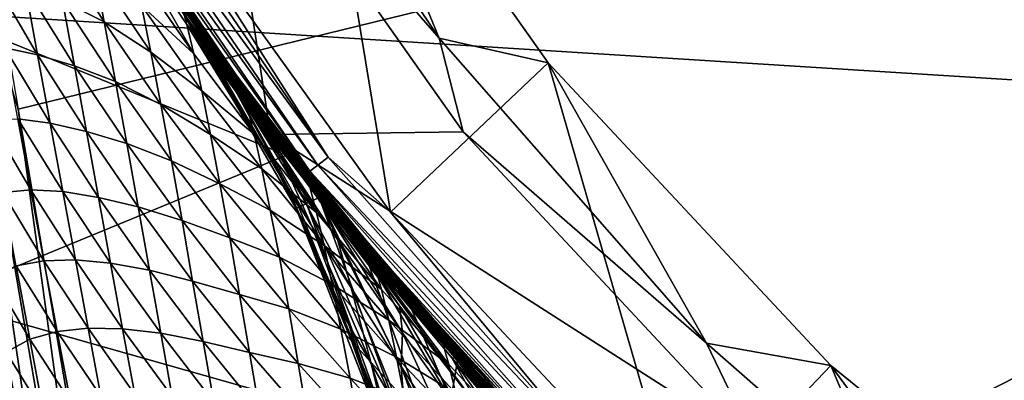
# Model space of a CAD drawing. Header units: metres. Extents: x -25 to 33, y -129 to 30.
# Tile 24 of 84: x -18.8 to -12.37, y -14.56 to -12.2. Entities that reach past the tile are written whole.
import ezdxf

# ---------------------------------------------------------------- set-up
doc = ezdxf.new("R2010")
doc.units = ezdxf.units.M
doc.layers.add('solid_BIDET-ACTIVO_SW0001', color=7, linetype='CONTINUOUS')

msp = doc.modelspace()

# ---------------------------------------------------------------- linework, layer by layer
at = {"layer": 'solid_BIDET-ACTIVO_SW0001'}
for points in [[(-19.608047, -8.112692, 136.282806), (-18.810072, -12.785523, 136.579956), (0.278792, -8.116108, 136.323303)], [(-18.810072, -12.785523, 136.579956), (-18.012852, -17.456478, 136.924667), (0.278792, -8.116108, 136.323303)], [(-18.012852, -17.456478, 136.924667), (0.60133, -17.505646, 136.979309), (0.278792, -8.116108, 136.323303)], [(-16.060472, -12.323634, 106.018234), (-17.53163, -10.121892, 106.018234), (-17.513838, -10.652752, 104)], [(-16.060472, -12.323634, 106.018234), (-16.902174, -10.28035, 108), (-17.53163, -10.121892, 106.018234)], [(-16.378857, -13.459049, 108), (-17.994539, -11.207851, 108), (-16.902174, -10.28035, 108)], [(-16.378857, -13.459049, 108), (-16.902174, -10.28035, 108), (-15.347909, -12.482869, 108)], [(-16.060472, -12.323634, 106.018234), (-15.347909, -12.482869, 108), (-16.902174, -10.28035, 108)], [(-17.448446, -12.561916, 103.203156), (-18.683592, -10.637161, 104), (-17.746031, -12.137889, 103)], [(-17.513838, -10.652752, 104), (-18.683592, -10.637161, 104), (-17.161171, -12.950991, 104)], [(-17.448446, -12.561916, 103.203156), (-17.161171, -12.950991, 104), (-18.683592, -10.637161, 104)], [(-15.903248, -12.935008, 104), (-17.513838, -10.652752, 104), (-17.161171, -12.950991, 104)], [(-16.060472, -12.323634, 106.018234), (-17.513838, -10.652752, 104), (-15.903248, -12.935008, 104)], [(-17.057669, -13.086663, 14), (-18.617868, -10.751722, 14), (-20.953621, -11.494494, 14)], [(-18.617868, -10.751722, 14), (-17.057669, -13.086663, 14), (-17.737955, -12.149688, 91.122154)], [(-18.424767, -10.969152, 108.123817), (-18.367708, -10.935184, 108.05735), (-16.852333, -13.151041, 108.05735)], [(-18.367708, -10.935184, 108.05735), (-18.295784, -10.892363, 108.014687), (-16.786341, -13.099544, 108.014687)], [(-16.852333, -13.151041, 108.05735), (-18.367708, -10.935184, 108.05735), (-16.786341, -13.099544, 108.014687)], [(-16.786341, -13.099544, 108.014687), (-18.295784, -10.892363, 108.014687), (-17.994539, -11.207851, 108)], [(-18.461361, -10.990939, 108.207565), (-18.424767, -10.969152, 108.123817), (-16.904682, -13.191894, 108.123817)], [(-16.938257, -13.218094, 108.207565), (-18.461361, -10.990939, 108.207565), (-16.904682, -13.191894, 108.123817)], [(-16.938257, -13.218094, 108.207565), (-18.202805, -11.4415, 108.300003), (-18.461361, -10.990939, 108.207565)], [(-16.904682, -13.191894, 108.123817), (-18.424767, -10.969152, 108.123817), (-16.852333, -13.151041, 108.05735)], [(-19.472826, -11.250661, 136.372757), (-19.645205, -11.288656, 136.240799), (-18.325813, -19.020336, 136.810883)], [(-18.153358, -18.980068, 136.942627), (-19.278671, -11.212528, 136.449799), (-19.472826, -11.250661, 136.372757)], [(-18.153358, -18.980068, 136.942627), (-19.472826, -11.250661, 136.372757), (-18.325813, -19.020336, 136.810883)], [(-19.278671, -11.212528, 136.449799), (-17.959, -18.940598, 137.019348), (-18.810072, -12.785523, 136.579956)], [(-18.153358, -18.980068, 136.942627), (-17.959, -18.940598, 137.019348), (-19.278671, -11.212528, 136.449799)], [(-16.786341, -13.099544, 108.014687), (-17.994539, -11.207851, 108), (-16.378857, -13.459049, 108)], [(-19.774954, -11.322182, 136.065872), (-19.850407, -11.347869, 135.86911), (-18.530535, -19.085863, 136.43924)], [(-19.645205, -11.288656, 136.240799), (-19.774954, -11.322182, 136.065872), (-18.455431, -19.056847, 136.636002)], [(-18.455431, -19.056847, 136.636002), (-19.774954, -11.322182, 136.065872), (-18.530535, -19.085863, 136.43924)], [(-18.325813, -19.020336, 136.810883), (-19.645205, -11.288656, 136.240799), (-18.455431, -19.056847, 136.636002)], [(-18.530535, -19.085863, 136.43924), (-19.850407, -11.347869, 135.86911), (-19.120283, -15.772614, 135.986298)], [(-18.202805, -11.4415, 108.300003), (-16.555868, -13.716896, 108.300003), (-18.013157, -11.737808, 126.771698)], [(-16.938257, -13.218094, 108.207565), (-16.555868, -13.716896, 108.300003), (-18.202805, -11.4415, 108.300003)], [(-17.057669, -13.086663, 14), (-20.953621, -11.494494, 14), (-19.349218, -14.028516, 14)], [(-17.708178, -12.233541, 129.079025), (-18.108616, -11.642346, 129.135162), (-17.745716, -12.095812, 128.714218)], [(-17.663029, -12.425204, 129.416794), (-18.108616, -11.642346, 129.135162), (-17.708178, -12.233541, 129.079025)], [(-17.663029, -12.425204, 129.416794), (-18.060444, -11.849919, 129.47496), (-18.108616, -11.642346, 129.135162)], [(-18.247833, -12.216649, 130.281967), (-18.597025, -11.670847, 130.336121), (-18.318014, -11.855394, 130.088287)], [(-18.520245, -12.077918, 130.470535), (-18.597025, -11.670847, 130.336121), (-18.247833, -12.216649, 130.281967)], [(-17.826517, -11.995105, 127.161942), (-18.013157, -11.737808, 126.771698), (-17.700893, -12.203621, 126.771698)], [(-16.555868, -13.716896, 108.300003), (-17.700893, -12.203621, 126.771698), (-18.013157, -11.737808, 126.771698)], [(-17.943478, -12.413759, 130.031357), (-18.318014, -11.855394, 130.088287), (-18.004965, -12.109267, 129.776352)], [(-18.247833, -12.216649, 130.281967), (-18.318014, -11.855394, 130.088287), (-17.943478, -12.413759, 130.031357)], [(-18.004965, -12.109267, 129.776352), (-18.060444, -11.849919, 129.47496), (-17.663029, -12.425204, 129.416794)], [(-18.683683, -12.430923, 130.654221), (-18.98374, -11.922235, 130.715195), (-18.765303, -11.983358, 130.60379)], [(-18.898788, -12.386701, 130.766434), (-18.98374, -11.922235, 130.715195), (-18.683683, -12.430923, 130.654221)], [(-21.818703, -11.996344, 9), (21.818834, -11.996104, 9), (20.146013, -14.633206, 9)], [(-21.818703, -11.996344, 9), (20.146013, -14.633206, 9), (-20.145836, -14.633451, 9)], [(-18.442316, -12.502267, 130.552689), (-18.765303, -11.983358, 130.60379), (-18.520245, -12.077918, 130.470535)], [(-18.683683, -12.430923, 130.654221), (-18.765303, -11.983358, 130.60379), (-18.442316, -12.502267, 130.552689)], [(-17.441326, -12.54608, 127.151978), (-17.826517, -11.995105, 127.161942), (-17.700893, -12.203621, 126.771698)], [(-17.810213, -11.995185, 127.552582), (-17.826517, -11.995105, 127.161942), (-17.441326, -12.54608, 127.151978)], [(-17.402874, -12.549731, 127.913307), (-17.794081, -11.994932, 127.943184), (-17.810213, -11.995185, 127.552582)], [(-17.421825, -12.548344, 127.532639), (-17.810213, -11.995185, 127.552582), (-17.441326, -12.54608, 127.151978)], [(-17.402874, -12.549731, 127.913307), (-17.810213, -11.995185, 127.552582), (-17.421825, -12.548344, 127.532639)], [(-17.381479, -12.568419, 128.293762), (-17.794081, -11.994932, 127.943184), (-17.402874, -12.549731, 127.913307)], [(-17.381479, -12.568419, 128.293762), (-17.774544, -12.015951, 128.332825), (-17.794081, -11.994932, 127.943184)], [(-17.745716, -12.095812, 128.714218), (-17.774544, -12.015951, 128.332825), (-17.381479, -12.568419, 128.293762)], [(-18.175034, -12.604786, 130.423889), (-18.520245, -12.077918, 130.470535), (-18.247833, -12.216649, 130.281967)], [(-18.442316, -12.502267, 130.552689), (-18.520245, -12.077918, 130.470535), (-18.175034, -12.604786, 130.423889)], [(-17.611168, -12.666624, 129.720169), (-18.004965, -12.109267, 129.776352), (-17.663029, -12.425204, 129.416794)], [(-17.943478, -12.413759, 130.031357), (-18.004965, -12.109267, 129.776352), (-17.611168, -12.666624, 129.720169)], [(-16.995331, -13.434173, 92), (-16.995174, -13.434496, 103), (-17.746031, -12.137889, 103)], [(-16.977901, -13.426154, 103.194923), (-17.746031, -12.137889, 103), (-16.995174, -13.434496, 103)], [(-17.112875, -13.198771, 92), (-16.995331, -13.434173, 92), (-17.746031, -12.137889, 103)], [(-17.625774, -12.317859, 92), (-17.112875, -13.198771, 92), (-17.746031, -12.137889, 103)], [(-17.746031, -12.137889, 92), (-17.625774, -12.317859, 92), (-17.746031, -12.137889, 103)], [(-16.977901, -13.426154, 103.194923), (-17.448446, -12.561916, 103.203156), (-17.746031, -12.137889, 103)], [(-17.737955, -12.149688, 91.122154), (-17.625774, -12.317859, 92), (-17.746031, -12.137889, 92)], [(-17.351727, -12.642139, 128.667542), (-17.745716, -12.095812, 128.714218), (-17.381479, -12.568419, 128.293762)], [(-17.708178, -12.233541, 129.079025), (-17.745716, -12.095812, 128.714218), (-17.351727, -12.642139, 128.667542)], [(-17.737955, -12.149688, 91.122154), (-17.057669, -13.086663, 14), (-17.696468, -12.210036, 90.217117)], [(-17.560963, -12.413898, 90.667488), (-17.625774, -12.317859, 92), (-17.737955, -12.149688, 91.122154)], [(-17.560963, -12.413898, 90.667488), (-17.737955, -12.149688, 91.122154), (-17.696468, -12.210036, 90.217117)], [(-17.877832, -12.75491, 130.234787), (-18.247833, -12.216649, 130.281967), (-17.943478, -12.413759, 130.031357)], [(-18.175034, -12.604786, 130.423889), (-18.247833, -12.216649, 130.281967), (-17.877832, -12.75491, 130.234787)], [(-17.441326, -12.54608, 127.151978), (-17.700893, -12.203621, 126.771698), (-17.384087, -12.650832, 126.771698)], [(-16.555868, -13.716896, 108.300003), (-17.384087, -12.650832, 126.771698), (-17.700893, -12.203621, 126.771698)], [(-17.696468, -12.210036, 90.217117), (-17.057669, -13.086663, 14), (-17.621075, -12.318592, 89.284882)], [(-17.560963, -12.413898, 90.667488), (-17.696468, -12.210036, 90.217117), (-17.621075, -12.318592, 89.284882)], [(-17.314123, -12.770393, 129.027176), (-17.708178, -12.233541, 129.079025), (-17.351727, -12.642139, 128.667542)], [(-17.269669, -12.949809, 129.362885), (-17.708178, -12.233541, 129.079025), (-17.314123, -12.770393, 129.027176)], [(-17.269669, -12.949809, 129.362885), (-17.663029, -12.425204, 129.416794), (-17.708178, -12.233541, 129.079025)], [(-17.560963, -12.413898, 90.667488), (-17.112875, -13.198771, 92), (-17.625774, -12.317859, 92)], [(-17.621075, -12.318592, 89.284882), (-17.057669, -13.086663, 14), (-17.511841, -12.473389, 88.323929)], [(-17.37635, -12.686416, 89.39209), (-17.621075, -12.318592, 89.284882), (-17.511841, -12.473389, 88.323929)], [(-17.37635, -12.686416, 89.39209), (-17.560963, -12.413898, 90.667488), (-17.621075, -12.318592, 89.284882)], [(-14.314516, -14.314516, 106.018234), (-16.060472, -12.323634, 106.018234), (-15.903248, -12.935008, 104)], [(-14.314516, -14.314516, 106.018234), (-15.347909, -12.482869, 108), (-16.060472, -12.323634, 106.018234)], [(-18.60174, -12.878142, 130.705185), (-18.898788, -12.386701, 130.766434), (-18.683683, -12.430923, 130.654221)], [(-18.813534, -12.850426, 130.81842), (-18.898788, -12.386701, 130.766434), (-18.60174, -12.878142, 130.705185)], [(-17.553743, -12.952073, 129.981674), (-17.943478, -12.413759, 130.031357), (-17.611168, -12.666624, 129.720169)], [(-17.877832, -12.75491, 130.234787), (-17.943478, -12.413759, 130.031357), (-17.553743, -12.952073, 129.981674)], [(-17.05562, -13.290012, 90.789268), (-17.112875, -13.198771, 92), (-17.560963, -12.413898, 90.667488)], [(-17.05562, -13.290012, 90.789268), (-17.560963, -12.413898, 90.667488), (-17.37635, -12.686416, 89.39209)], [(-18.364225, -12.932568, 130.604401), (-18.683683, -12.430923, 130.654221), (-18.442316, -12.502267, 130.552689)], [(-18.60174, -12.878142, 130.705185), (-18.683683, -12.430923, 130.654221), (-18.364225, -12.932568, 130.604401)], [(-17.611168, -12.666624, 129.720169), (-17.663029, -12.425204, 129.416794), (-17.269669, -12.949809, 129.362885)], [(-17.511841, -12.473389, 88.323929), (-17.057669, -13.086663, 14), (-17.368418, -12.672336, 87.332848)], [(-17.089941, -13.10639, 88.214531), (-17.511841, -12.473389, 88.323929), (-17.368418, -12.672336, 87.332848)], [(-17.089941, -13.10639, 88.214531), (-17.37635, -12.686416, 89.39209), (-17.511841, -12.473389, 88.323929)], [(-18.101112, -13.011363, 130.510574), (-18.442316, -12.502267, 130.552689), (-18.175034, -12.604786, 130.423889)], [(-18.364225, -12.932568, 130.604401), (-18.442316, -12.502267, 130.552689), (-18.101112, -13.011363, 130.510574)], [(-14.478724, -15.485688, 108), (-16.378857, -13.459049, 108), (-15.347909, -12.482869, 108)], [(-14.478724, -15.485688, 108), (-15.347909, -12.482869, 108), (-13.502071, -14.460002, 108)], [(-14.314516, -14.314516, 106.018234), (-13.502071, -14.460002, 108), (-15.347909, -12.482869, 108)], [(-17.809595, -13.124178, 130.384583), (-18.175034, -12.604786, 130.423889), (-17.877832, -12.75491, 130.234787)], [(-18.101112, -13.011363, 130.510574), (-18.175034, -12.604786, 130.423889), (-17.809595, -13.124178, 130.384583)], [(-17.448446, -12.561916, 103.203156), (-17.148432, -12.968473, 103.386909), (-17.161171, -12.950991, 104)], [(-16.926744, -13.401447, 103.382378), (-17.148432, -12.968473, 103.386909), (-17.448446, -12.561916, 103.203156)], [(-16.977901, -13.426154, 103.194923), (-16.926744, -13.401447, 103.382378), (-17.448446, -12.561916, 103.203156)], [(-17.040705, -13.082564, 127.142502), (-17.441326, -12.54608, 127.151978), (-17.384087, -12.650832, 126.771698)], [(-17.421825, -12.548344, 127.532639), (-17.441326, -12.54608, 127.151978), (-17.040705, -13.082564, 127.142502)], [(-17.018116, -13.086565, 127.513664), (-17.421825, -12.548344, 127.532639), (-17.040705, -13.082564, 127.142502)], [(-16.996458, -13.089421, 127.884865), (-17.421825, -12.548344, 127.532639), (-17.018116, -13.086565, 127.513664)], [(-16.996458, -13.089421, 127.884865), (-17.402874, -12.549731, 127.913307), (-17.421825, -12.548344, 127.532639)], [(-16.973257, -13.106248, 128.256516), (-17.402874, -12.549731, 127.913307), (-16.996458, -13.089421, 127.884865)], [(-16.973257, -13.106248, 128.256516), (-17.381479, -12.568419, 128.293762), (-17.402874, -12.549731, 127.913307)], [(-17.351727, -12.642139, 128.667542), (-17.381479, -12.568419, 128.293762), (-16.973257, -13.106248, 128.256516)], [(-17.219128, -13.176919, 129.667877), (-17.611168, -12.666624, 129.720169), (-17.269669, -12.949809, 129.362885)], [(-17.553743, -12.952073, 129.981674), (-17.611168, -12.666624, 129.720169), (-17.219128, -13.176919, 129.667877)], [(-17.040705, -13.082564, 127.142502), (-17.384087, -12.650832, 126.771698), (-17.063135, -13.080496, 126.771698)], [(-16.555868, -13.716896, 108.300003), (-17.063135, -13.080496, 126.771698), (-17.384087, -12.650832, 126.771698)], [(-17.368418, -12.672336, 87.332848), (-17.057669, -13.086663, 14), (-17.291378, -12.777256, 86.880394)], [(-17.089941, -13.10639, 88.214531), (-17.368418, -12.672336, 87.332848), (-17.291378, -12.777256, 86.880394)], [(-16.942642, -13.174484, 128.622849), (-17.351727, -12.642139, 128.667542), (-16.973257, -13.106248, 128.256516)], [(-17.314123, -12.770393, 129.027176), (-17.351727, -12.642139, 128.667542), (-16.942642, -13.174484, 128.622849)], [(-16.891354, -13.550722, 89.627731), (-17.37635, -12.686416, 89.39209), (-17.089941, -13.10639, 88.214531)], [(-17.05562, -13.290012, 90.789268), (-17.37635, -12.686416, 89.39209), (-16.891354, -13.550722, 89.627731)], [(-17.959, -18.940598, 137.019348), (-18.012852, -17.456478, 136.924667), (-18.810072, -12.785523, 136.579956)], [(-17.492384, -13.274371, 130.194565), (-17.877832, -12.75491, 130.234787), (-17.553743, -12.952073, 129.981674)], [(-17.809595, -13.124178, 130.384583), (-17.877832, -12.75491, 130.234787), (-17.492384, -13.274371, 130.194565)], [(-16.90505, -13.294024, 128.977219), (-17.314123, -12.770393, 129.027176), (-16.942642, -13.174484, 128.622849)], [(-16.861387, -13.462005, 129.310501), (-17.314123, -12.770393, 129.027176), (-16.90505, -13.294024, 128.977219)], [(-16.861387, -13.462005, 129.310501), (-17.269669, -12.949809, 129.362885), (-17.314123, -12.770393, 129.027176)], [(-17.291378, -12.777256, 86.880394), (-17.057669, -13.086663, 14), (-17.18461, -12.920495, 86.318901)], [(-16.831244, -13.394741, 85.829979), (-17.291378, -12.777256, 86.880394), (-17.18461, -12.920495, 86.318901)], [(-16.724298, -13.637394, 87.152718), (-17.291378, -12.777256, 86.880394), (-16.831244, -13.394741, 85.829979)], [(-16.724298, -13.637394, 87.152718), (-17.089941, -13.10639, 88.214531), (-17.291378, -12.777256, 86.880394)], [(-18.728043, -13.313604, 130.871338), (-19.000389, -12.851454, 130.949677), (-18.813534, -12.850426, 130.81842)], [(-18.912037, -13.33112, 131.004883), (-19.000389, -12.851454, 130.949677), (-18.728043, -13.313604, 130.871338)], [(-18.519512, -13.32467, 130.756836), (-18.813534, -12.850426, 130.81842), (-18.60174, -12.878142, 130.705185)], [(-18.728043, -13.313604, 130.871338), (-18.813534, -12.850426, 130.81842), (-18.519512, -13.32467, 130.756836)], [(-18.285849, -13.362645, 130.656509), (-18.60174, -12.878142, 130.705185), (-18.364225, -12.932568, 130.604401)], [(-18.519512, -13.32467, 130.756836), (-18.60174, -12.878142, 130.705185), (-18.285849, -13.362645, 130.656509)], [(-17.18461, -12.920495, 86.318901), (-17.057669, -13.086663, 14), (-16.952908, -13.223045, 85.28717)], [(-16.831244, -13.394741, 85.829979), (-17.18461, -12.920495, 86.318901), (-16.952908, -13.223045, 85.28717)], [(-18.027113, -13.424446, 130.565048), (-18.364225, -12.932568, 130.604401), (-18.101112, -13.011363, 130.510574)], [(-18.285849, -13.362645, 130.656509), (-18.364225, -12.932568, 130.604401), (-18.027113, -13.424446, 130.565048)], [(-17.163506, -13.44683, 129.93515), (-17.553743, -12.952073, 129.981674), (-17.219128, -13.176919, 129.667877)], [(-17.492384, -13.274371, 130.194565), (-17.553743, -12.952073, 129.981674), (-17.163506, -13.44683, 129.93515)], [(-17.219128, -13.176919, 129.667877), (-17.269669, -12.949809, 129.362885), (-16.861387, -13.462005, 129.310501)], [(-13.990543, -14.983689, 104), (-15.903248, -12.935008, 104), (-17.161171, -12.950991, 104)], [(-13.990543, -14.983689, 104), (-17.161171, -12.950991, 104), (-15.341837, -15.062471, 104)], [(-15.640405, -14.752212, 103.973022), (-15.341837, -15.062471, 104), (-17.161171, -12.950991, 104)], [(-15.761613, -14.622639, 103.953354), (-15.640405, -14.752212, 103.973022), (-17.161171, -12.950991, 104)], [(-15.940905, -14.426973, 103.915108), (-15.761613, -14.622639, 103.953354), (-17.161171, -12.950991, 104)], [(-16.242638, -14.086402, 103.825699), (-15.940905, -14.426973, 103.915108), (-17.161171, -12.950991, 104)], [(-16.544786, -13.73026, 103.701347), (-16.242638, -14.086402, 103.825699), (-17.161171, -12.950991, 104)], [(-16.843376, -13.362287, 103.553665), (-16.544786, -13.73026, 103.701347), (-17.161171, -12.950991, 104)], [(-17.148432, -12.968473, 103.386909), (-16.843376, -13.362287, 103.553665), (-17.161171, -12.950991, 104)], [(-16.926744, -13.401447, 103.382378), (-16.843376, -13.362287, 103.553665), (-17.148432, -12.968473, 103.386909)], [(-14.314516, -14.314516, 106.018234), (-15.903248, -12.935008, 104), (-13.990543, -14.983689, 104)], [(-17.740313, -13.512864, 130.476944), (-18.101112, -13.011363, 130.510574), (-17.809595, -13.124178, 130.384583)], [(-18.027113, -13.424446, 130.565048), (-18.101112, -13.011363, 130.510574), (-17.740313, -13.512864, 130.476944)], [(-15.202622, -15.202969, 14), (-17.057669, -13.086663, 14), (-19.349218, -14.028516, 14)], [(-16.635813, -13.954106, 88.550568), (-17.089941, -13.10639, 88.214531), (-16.724298, -13.637394, 87.152718)], [(-16.891354, -13.550722, 89.627731), (-17.089941, -13.10639, 88.214531), (-16.635813, -13.954106, 88.550568)], [(-17.040705, -13.082564, 127.142502), (-17.063135, -13.080496, 126.771698), (-16.738329, -13.49364, 126.771698)], [(-16.555868, -13.716896, 108.300003), (-16.738329, -13.49364, 126.771698), (-17.063135, -13.080496, 126.771698)], [(-16.952908, -13.223045, 85.28717), (-17.057669, -13.086663, 14), (-15.202622, -15.202969, 14)], [(-16.622869, -13.607127, 127.133499), (-17.040705, -13.082564, 127.142502), (-16.738329, -13.49364, 126.771698)], [(-17.018116, -13.086565, 127.513664), (-17.040705, -13.082564, 127.142502), (-16.622869, -13.607127, 127.133499)], [(-16.597418, -13.612364, 127.495651), (-17.018116, -13.086565, 127.513664), (-16.622869, -13.607127, 127.133499)], [(-16.573275, -13.616434, 127.857841), (-17.018116, -13.086565, 127.513664), (-16.597418, -13.612364, 127.495651)], [(-16.573275, -13.616434, 127.857841), (-16.996458, -13.089421, 127.884865), (-17.018116, -13.086565, 127.513664)], [(-16.548431, -13.631748, 128.221069), (-16.996458, -13.089421, 127.884865), (-16.573275, -13.616434, 127.857841)], [(-16.548431, -13.631748, 128.221069), (-16.973257, -13.106248, 128.256516), (-16.996458, -13.089421, 127.884865)], [(-16.942642, -13.174484, 128.622849), (-16.973257, -13.106248, 128.256516), (-16.548431, -13.631748, 128.221069)], [(-16.852333, -13.151041, 108.05735), (-16.786341, -13.099544, 108.014687), (-15.012168, -15.100136, 108.014687)], [(-15.012168, -15.100136, 108.014687), (-16.786341, -13.099544, 108.014687), (-16.378857, -13.459049, 108)], [(-17.428526, -13.625722, 130.352646), (-17.809595, -13.124178, 130.384583), (-17.492384, -13.274371, 130.194565)], [(-17.740313, -13.512864, 130.476944), (-17.809595, -13.124178, 130.384583), (-17.428526, -13.625722, 130.352646)], [(-16.812294, -13.675575, 129.616379), (-17.219128, -13.176919, 129.667877), (-16.861387, -13.462005, 129.310501)], [(-17.163506, -13.44683, 129.93515), (-17.219128, -13.176919, 129.667877), (-16.812294, -13.675575, 129.616379)], [(-16.51712, -13.695028, 128.580154), (-16.942642, -13.174484, 128.622849), (-16.548431, -13.631748, 128.221069)], [(-16.90505, -13.294024, 128.977219), (-16.942642, -13.174484, 128.622849), (-16.51712, -13.695028, 128.580154)], [(-16.904682, -13.191894, 108.123817), (-16.852333, -13.151041, 108.05735), (-15.071184, -15.159498, 108.05735)], [(-15.071184, -15.159498, 108.05735), (-16.852333, -13.151041, 108.05735), (-15.012168, -15.100136, 108.014687)], [(-17.05562, -13.290012, 90.789268), (-16.995331, -13.434173, 92), (-17.112875, -13.198771, 92)], [(-16.952908, -13.223045, 85.28717), (-15.202622, -15.202969, 14), (-16.666742, -13.581963, 84.219574)], [(-16.319429, -14.070126, 84.912117), (-16.952908, -13.223045, 85.28717), (-16.666742, -13.581963, 84.219574)], [(-16.319429, -14.070126, 84.912117), (-16.831244, -13.394741, 85.829979), (-16.952908, -13.223045, 85.28717)], [(-16.938257, -13.218094, 108.207565), (-16.904682, -13.191894, 108.123817), (-15.118002, -15.20659, 108.123817)], [(-15.148028, -15.236793, 108.207565), (-16.938257, -13.218094, 108.207565), (-15.118002, -15.20659, 108.123817)], [(-15.148028, -15.236793, 108.207565), (-16.555868, -13.716896, 108.300003), (-16.938257, -13.218094, 108.207565)], [(-15.118002, -15.20659, 108.123817), (-16.904682, -13.191894, 108.123817), (-15.071184, -15.159498, 108.05735)], [(-18.642189, -13.775859, 130.924789), (-18.912037, -13.33112, 131.004883), (-18.728043, -13.313604, 130.871338)], [(-18.437059, -13.770691, 130.809372), (-18.728043, -13.313604, 130.871338), (-18.519512, -13.32467, 130.756836)], [(-18.642189, -13.775859, 130.924789), (-18.728043, -13.313604, 130.871338), (-18.437059, -13.770691, 130.809372)], [(-17.104244, -13.753489, 130.156723), (-17.492384, -13.274371, 130.194565), (-17.163506, -13.44683, 129.93515)], [(-17.428526, -13.625722, 130.352646), (-17.492384, -13.274371, 130.194565), (-17.104244, -13.753489, 130.156723)], [(-17.05562, -13.290012, 90.789268), (-16.69989, -14.108103, 92), (-16.995331, -13.434173, 92)], [(-17.05562, -13.290012, 90.789268), (-16.648335, -14.198723, 90.907585), (-16.69989, -14.108103, 92)], [(-17.05562, -13.290012, 90.789268), (-16.891354, -13.550722, 89.627731), (-16.648335, -14.198723, 90.907585)], [(-16.479719, -13.806496, 128.929214), (-16.90505, -13.294024, 128.977219), (-16.51712, -13.695028, 128.580154)], [(-16.43704, -13.963733, 129.259689), (-16.90505, -13.294024, 128.977219), (-16.479719, -13.806496, 128.929214)], [(-16.43704, -13.963733, 129.259689), (-16.861387, -13.462005, 129.310501), (-16.90505, -13.294024, 128.977219)], [(-18.82345, -13.81021, 131.06102), (-18.912037, -13.33112, 131.004883), (-18.642189, -13.775859, 130.924789)], [(-18.207226, -13.792133, 130.709213), (-18.519512, -13.32467, 130.756836), (-18.285849, -13.362645, 130.656509)], [(-18.437059, -13.770691, 130.809372), (-18.519512, -13.32467, 130.756836), (-18.207226, -13.792133, 130.709213)], [(-17.952887, -13.837479, 130.619751), (-18.285849, -13.362645, 130.656509), (-18.027113, -13.424446, 130.565048)], [(-18.207226, -13.792133, 130.709213), (-18.285849, -13.362645, 130.656509), (-17.952887, -13.837479, 130.619751)], [(-16.926744, -13.401447, 103.382378), (-16.322496, -14.791982, 103.491821), (-16.843376, -13.362287, 103.553665)], [(-16.17568, -14.746599, 103.697044), (-16.544786, -13.73026, 103.701347), (-16.843376, -13.362287, 103.553665)], [(-16.17568, -14.746599, 103.697044), (-16.843376, -13.362287, 103.553665), (-16.322496, -14.791982, 103.491821)], [(-17.671066, -13.908588, 130.535706), (-18.027113, -13.424446, 130.565048), (-17.740313, -13.512864, 130.476944)], [(-17.952887, -13.837479, 130.619751), (-18.027113, -13.424446, 130.565048), (-17.671066, -13.908588, 130.535706)], [(-16.995331, -13.434173, 92), (-16.69989, -14.108103, 92), (-16.995174, -13.434496, 103)], [(-16.977901, -13.426154, 103.194923), (-16.995174, -13.434496, 103), (-16.414633, -14.820461, 103.254265)], [(-16.446575, -14.828409, 92), (-16.446032, -14.830168, 103), (-16.995174, -13.434496, 103)], [(-16.414633, -14.820461, 103.254265), (-16.995174, -13.434496, 103), (-16.446032, -14.830168, 103)], [(-16.69989, -14.108103, 92), (-16.446575, -14.828409, 92), (-16.995174, -13.434496, 103)], [(-16.977901, -13.426154, 103.194923), (-16.414633, -14.820461, 103.254265), (-16.926744, -13.401447, 103.382378)], [(-16.926744, -13.401447, 103.382378), (-16.414633, -14.820461, 103.254265), (-16.322496, -14.791982, 103.491821)], [(-16.299543, -14.246541, 86.207413), (-16.831244, -13.394741, 85.829979), (-16.319429, -14.070126, 84.912117)], [(-16.299543, -14.246541, 86.207413), (-16.724298, -13.637394, 87.152718), (-16.831244, -13.394741, 85.829979)], [(-16.758648, -13.930587, 129.888351), (-17.163506, -13.44683, 129.93515), (-16.812294, -13.675575, 129.616379)], [(-17.104244, -13.753489, 130.156723), (-17.163506, -13.44683, 129.93515), (-16.758648, -13.930587, 129.888351)], [(-16.812294, -13.675575, 129.616379), (-16.861387, -13.462005, 129.310501), (-16.43704, -13.963733, 129.259689)], [(-16.622869, -13.607127, 127.133499), (-16.738329, -13.49364, 126.771698), (-16.410221, -13.890811, 126.771698)], [(-16.555868, -13.716896, 108.300003), (-16.410221, -13.890811, 126.771698), (-16.738329, -13.49364, 126.771698)], [(-15.012168, -15.100136, 108.014687), (-16.378857, -13.459049, 108), (-14.478724, -15.485688, 108)], [(-17.363747, -13.997271, 130.451813), (-17.740313, -13.512864, 130.476944), (-17.428526, -13.625722, 130.352646)], [(-17.671066, -13.908588, 130.535706), (-17.740313, -13.512864, 130.476944), (-17.363747, -13.997271, 130.451813)], [(-16.891354, -13.550722, 89.627731), (-16.504362, -14.447186, 89.856239), (-16.648335, -14.198723, 90.907585)], [(-16.891354, -13.550722, 89.627731), (-16.635813, -13.954106, 88.550568), (-16.504362, -14.447186, 89.856239)], [(-17.042654, -14.089818, 130.323013), (-17.428526, -13.625722, 130.352646), (-17.104244, -13.753489, 130.156723)], [(-17.363747, -13.997271, 130.451813), (-17.428526, -13.625722, 130.352646), (-17.042654, -14.089818, 130.323013)], [(-16.308372, -14.466722, 87.573456), (-16.724298, -13.637394, 87.152718), (-16.299543, -14.246541, 86.207413)], [(-16.635813, -13.954106, 88.550568), (-16.724298, -13.637394, 87.152718), (-16.308372, -14.466722, 87.573456)], [(-16.666742, -13.581963, 84.219574), (-15.202622, -15.202969, 14), (-16.60321, -13.659554, 84.003189)], [(-16.319429, -14.070126, 84.912117), (-16.666742, -13.581963, 84.219574), (-16.60321, -13.659554, 84.003189)], [(-16.188272, -14.119091, 127.124962), (-16.622869, -13.607127, 127.133499), (-16.410221, -13.890811, 126.771698)], [(-16.597418, -13.612364, 127.495651), (-16.622869, -13.607127, 127.133499), (-16.188272, -14.119091, 127.124962)], [(-16.160225, -14.125109, 127.478569), (-16.597418, -13.612364, 127.495651), (-16.188272, -14.119091, 127.124962)], [(-16.133867, -14.130165, 127.832222), (-16.597418, -13.612364, 127.495651), (-16.160225, -14.125109, 127.478569)], [(-16.133867, -14.130165, 127.832222), (-16.573275, -13.616434, 127.857841), (-16.597418, -13.612364, 127.495651)], [(-16.107586, -14.144295, 128.187378), (-16.573275, -13.616434, 127.857841), (-16.133867, -14.130165, 127.832222)], [(-16.107586, -14.144295, 128.187378), (-16.548431, -13.631748, 128.221069), (-16.573275, -13.616434, 127.857841)], [(-16.51712, -13.695028, 128.580154), (-16.548431, -13.631748, 128.221069), (-16.107586, -14.144295, 128.187378)], [(-16.389614, -14.164425, 129.565796), (-16.812294, -13.675575, 129.616379), (-16.43704, -13.963733, 129.259689)], [(-16.758648, -13.930587, 129.888351), (-16.812294, -13.675575, 129.616379), (-16.389614, -14.164425, 129.565796)], [(-16.60321, -13.659554, 84.003189), (-15.202622, -15.202969, 14), (-16.331139, -13.983702, 83.142143)], [(-15.977857, -14.410662, 83.149681), (-16.60321, -13.659554, 84.003189), (-16.331139, -13.983702, 83.142143)], [(-15.771915, -14.778706, 84.104477), (-16.60321, -13.659554, 84.003189), (-15.977857, -14.410662, 83.149681)], [(-15.771915, -14.778706, 84.104477), (-16.319429, -14.070126, 84.912117), (-16.60321, -13.659554, 84.003189)], [(-16.075785, -14.203126, 128.539429), (-16.51712, -13.695028, 128.580154), (-16.107586, -14.144295, 128.187378)], [(-16.479719, -13.806496, 128.929214), (-16.51712, -13.695028, 128.580154), (-16.075785, -14.203126, 128.539429)], [(-20.080994, -13.860909, 13.865894), (-18.263832, -16.180344, 13.865894), (-19.882318, -13.723773, 13.965926)], [(-19.882318, -13.723773, 13.965926), (-18.083136, -16.02026, 13.965926), (-19.349218, -14.028516, 14)], [(-18.263832, -16.180344, 13.865894), (-18.083136, -16.02026, 13.965926), (-19.882318, -13.723773, 13.965926)], [(-16.701714, -14.222003, 130.117523), (-17.104244, -13.753489, 130.156723), (-16.758648, -13.930587, 129.888351)], [(-17.042654, -14.089818, 130.323013), (-17.104244, -13.753489, 130.156723), (-16.701714, -14.222003, 130.117523)], [(-16.555868, -13.716896, 108.300003), (-14.62635, -15.758168, 108.300003), (-16.410221, -13.890811, 126.771698)], [(-15.148028, -15.236793, 108.207565), (-14.62635, -15.758168, 108.300003), (-16.555868, -13.716896, 108.300003)], [(-15.983836, -14.687298, 103.856453), (-16.242638, -14.086402, 103.825699), (-16.544786, -13.73026, 103.701347)], [(-15.983836, -14.687298, 103.856453), (-16.544786, -13.73026, 103.701347), (-16.17568, -14.746599, 103.697044)], [(-18.734577, -14.288565, 131.117935), (-18.980742, -13.877111, 131.223557), (-18.82345, -13.81021, 131.06102)], [(-18.556101, -14.237541, 130.979156), (-18.82345, -13.81021, 131.06102), (-18.642189, -13.775859, 130.924789)], [(-18.734577, -14.288565, 131.117935), (-18.82345, -13.81021, 131.06102), (-18.556101, -14.237541, 130.979156)], [(-18.354267, -14.215846, 130.862381), (-18.642189, -13.775859, 130.924789), (-18.437059, -13.770691, 130.809372)], [(-18.556101, -14.237541, 130.979156), (-18.642189, -13.775859, 130.924789), (-18.354267, -14.215846, 130.862381)], [(-18.128407, -14.221193, 130.76265), (-18.437059, -13.770691, 130.809372), (-18.207226, -13.792133, 130.709213)], [(-18.354267, -14.215846, 130.862381), (-18.437059, -13.770691, 130.809372), (-18.128407, -14.221193, 130.76265)], [(-17.878481, -14.250083, 130.674881), (-18.207226, -13.792133, 130.709213), (-17.952887, -13.837479, 130.619751)], [(-18.128407, -14.221193, 130.76265), (-18.207226, -13.792133, 130.709213), (-17.878481, -14.250083, 130.674881)], [(-16.038786, -14.307141, 128.883118), (-16.479719, -13.806496, 128.929214), (-16.075785, -14.203126, 128.539429)], [(-15.997313, -14.454313, 129.21051), (-16.479719, -13.806496, 128.929214), (-16.038786, -14.307141, 128.883118)], [(-15.997313, -14.454313, 129.21051), (-16.43704, -13.963733, 129.259689), (-16.479719, -13.806496, 128.929214)], [(-20.251556, -13.978641, 13.706737), (-18.418961, -16.317776, 13.706737), (-20.080994, -13.860909, 13.865894)], [(-18.418961, -16.317776, 13.706737), (-18.263832, -16.180344, 13.865894), (-20.080994, -13.860909, 13.865894)], [(-18.889616, -14.372693, 131.284348), (-18.980742, -13.877111, 131.223557), (-18.734577, -14.288565, 131.117935)], [(-17.601681, -14.304491, 130.594452), (-17.952887, -13.837479, 130.619751), (-17.671066, -13.908588, 130.535706)], [(-17.878481, -14.250083, 130.674881), (-17.952887, -13.837479, 130.619751), (-17.601681, -14.304491, 130.594452)], [(-16.188272, -14.119091, 127.124962), (-16.410221, -13.890811, 126.771698), (-16.080851, -14.270818, 126.771698)], [(-14.62635, -15.758168, 108.300003), (-16.080851, -14.270818, 126.771698), (-16.410221, -13.890811, 126.771698)], [(-17.29915, -14.376373, 130.516464), (-17.671066, -13.908588, 130.535706), (-17.363747, -13.997271, 130.451813)], [(-17.601681, -14.304491, 130.594452), (-17.671066, -13.908588, 130.535706), (-17.29915, -14.376373, 130.516464)], [(-16.338198, -14.405092, 129.841476), (-16.758648, -13.930587, 129.888351), (-16.389614, -14.164425, 129.565796)], [(-16.701714, -14.222003, 130.117523), (-16.758648, -13.930587, 129.888351), (-16.338198, -14.405092, 129.841476)], [(-16.635813, -13.954106, 88.550568), (-16.279524, -14.833362, 88.875526), (-16.504362, -14.447186, 89.856239)], [(-16.635813, -13.954106, 88.550568), (-16.308372, -14.466722, 87.573456), (-16.279524, -14.833362, 88.875526)], [(-20.382362, -14.068929, 13.49932), (-18.53793, -16.423172, 13.49932), (-20.251556, -13.978641, 13.706737)], [(-18.53793, -16.423172, 13.49932), (-18.418961, -16.317776, 13.706737), (-20.251556, -13.978641, 13.706737)], [(-16.980312, -14.44693, 130.429733), (-17.363747, -13.997271, 130.451813), (-17.042654, -14.089818, 130.323013)], [(-17.29915, -14.376373, 130.516464), (-17.363747, -13.997271, 130.451813), (-16.980312, -14.44693, 130.429733)], [(-16.389614, -14.164425, 129.565796), (-16.43704, -13.963733, 129.259689), (-15.997313, -14.454313, 129.21051)], [(-16.331139, -13.983702, 83.142143), (-15.202622, -15.202969, 14), (-15.954, -14.41249, 82.094048)], [(-15.977857, -14.410662, 83.149681), (-16.331139, -13.983702, 83.142143), (-15.954, -14.41249, 82.094048)], [(-20.382362, -14.068929, 13.49932), (-20.464478, -14.125609, 13.257808), (-18.612616, -16.489338, 13.257808)], [(-20.382362, -14.068929, 13.49932), (-18.612616, -16.489338, 13.257808), (-18.53793, -16.423172, 13.49932)], [(-15.202622, -15.202969, 14), (-19.349218, -14.028516, 14), (-17.432331, -16.349659, 14)], [(-18.083136, -16.02026, 13.965926), (-17.432331, -16.349659, 14), (-19.349218, -14.028516, 14)], [(-15.831464, -14.907485, 85.369728), (-16.319429, -14.070126, 84.912117), (-15.771915, -14.778706, 84.104477)], [(-15.831464, -14.907485, 85.369728), (-16.299543, -14.246541, 86.207413), (-16.319429, -14.070126, 84.912117)], [(-15.983836, -14.687298, 103.856453), (-15.940905, -14.426973, 103.915108), (-16.242638, -14.086402, 103.825699)], [(-20.144524, -14.635853, 13), (-18.612616, -16.489338, 13.257808), (-20.464478, -14.125609, 13.257808)], [(-16.642683, -14.543413, 130.29158), (-17.042654, -14.089818, 130.323013), (-16.701714, -14.222003, 130.117523)], [(-16.980312, -14.44693, 130.429733), (-17.042654, -14.089818, 130.323013), (-16.642683, -14.543413, 130.29158)], [(-16.648335, -14.198723, 90.907585), (-16.446575, -14.828409, 92), (-16.69989, -14.108103, 92)], [(-15.737494, -14.617702, 127.11689), (-16.188272, -14.119091, 127.124962), (-16.080851, -14.270818, 126.771698)], [(-16.160225, -14.125109, 127.478569), (-16.188272, -14.119091, 127.124962), (-15.737494, -14.617702, 127.11689)], [(-15.707162, -14.624097, 127.46241), (-16.160225, -14.125109, 127.478569), (-15.737494, -14.617702, 127.11689)], [(-15.67889, -14.629938, 127.807976), (-16.160225, -14.125109, 127.478569), (-15.707162, -14.624097, 127.46241)], [(-15.67889, -14.629938, 127.807976), (-16.133867, -14.130165, 127.832222), (-16.160225, -14.125109, 127.478569)], [(-15.651419, -14.643196, 128.155426), (-16.133867, -14.130165, 127.832222), (-15.67889, -14.629938, 127.807976)], [(-15.651419, -14.643196, 128.155426), (-16.107586, -14.144295, 128.187378), (-16.133867, -14.130165, 127.832222)], [(-16.075785, -14.203126, 128.539429), (-16.107586, -14.144295, 128.187378), (-15.651419, -14.643196, 128.155426)], [(-18.271252, -14.660469, 130.916245), (-18.556101, -14.237541, 130.979156), (-18.354267, -14.215846, 130.862381)], [(-18.049295, -14.649512, 130.816498), (-18.354267, -14.215846, 130.862381), (-18.128407, -14.221193, 130.76265)], [(-18.271252, -14.660469, 130.916245), (-18.354267, -14.215846, 130.862381), (-18.049295, -14.649512, 130.816498)], [(-16.648335, -14.198723, 90.907585), (-16.383915, -15.039169, 92), (-16.446575, -14.828409, 92)], [(-16.648335, -14.198723, 90.907585), (-16.340063, -15.124582, 91.020828), (-16.383915, -15.039169, 92)], [(-16.648335, -14.198723, 90.907585), (-16.504362, -14.447186, 89.856239), (-16.340063, -15.124582, 91.020828)], [(-15.951793, -14.642788, 129.51622), (-16.389614, -14.164425, 129.565796), (-15.997313, -14.454313, 129.21051)], [(-16.338198, -14.405092, 129.841476), (-16.389614, -14.164425, 129.565796), (-15.951793, -14.642788, 129.51622)], [(-15.619368, -14.698068, 128.500656), (-16.075785, -14.203126, 128.539429), (-15.651419, -14.643196, 128.155426)], [(-16.038786, -14.307141, 128.883118), (-16.075785, -14.203126, 128.539429), (-15.619368, -14.698068, 128.500656)], [(-18.469723, -14.698488, 131.034302), (-18.734577, -14.288565, 131.117935), (-18.556101, -14.237541, 130.979156)], [(-18.469723, -14.698488, 131.034302), (-18.556101, -14.237541, 130.979156), (-18.271252, -14.660469, 130.916245)], [(-17.803928, -14.662376, 130.730545), (-18.128407, -14.221193, 130.76265), (-17.878481, -14.250083, 130.674881)], [(-18.049295, -14.649512, 130.816498), (-18.128407, -14.221193, 130.76265), (-17.803928, -14.662376, 130.730545)], [(-17.532207, -14.700186, 130.653397), (-17.878481, -14.250083, 130.674881), (-17.601681, -14.304491, 130.594452)], [(-17.803928, -14.662376, 130.730545), (-17.878481, -14.250083, 130.674881), (-17.532207, -14.700186, 130.653397)], [(-16.283899, -14.681587, 130.077225), (-16.701714, -14.222003, 130.117523), (-16.338198, -14.405092, 129.841476)], [(-16.642683, -14.543413, 130.29158), (-16.701714, -14.222003, 130.117523), (-16.283899, -14.681587, 130.077225)], [(-16.308372, -14.466722, 87.573456), (-16.299543, -14.246541, 86.207413), (-15.926351, -15.058002, 86.69735)], [(-15.926351, -15.058002, 86.69735), (-16.299543, -14.246541, 86.207413), (-15.831464, -14.907485, 85.369728)], [(-15.737494, -14.617702, 127.11689), (-16.080851, -14.270818, 126.771698), (-15.750618, -14.63448, 126.771698)], [(-14.62635, -15.758168, 108.300003), (-15.750618, -14.63448, 126.771698), (-16.080851, -14.270818, 126.771698)], [(-18.645433, -14.766221, 131.175705), (-18.889616, -14.372693, 131.284348), (-18.734577, -14.288565, 131.117935)], [(-18.645433, -14.766221, 131.175705), (-18.734577, -14.288565, 131.117935), (-18.469723, -14.698488, 131.034302)], [(-17.234535, -14.755939, 130.58078), (-17.601681, -14.304491, 130.594452), (-17.29915, -14.376373, 130.516464)], [(-17.532207, -14.700186, 130.653397), (-17.601681, -14.304491, 130.594452), (-17.234535, -14.755939, 130.58078)], [(-15.58301, -14.795233, 128.838974), (-16.038786, -14.307141, 128.883118), (-15.619368, -14.698068, 128.500656)], [(-15.542986, -14.933005, 129.162994), (-16.038786, -14.307141, 128.883118), (-15.58301, -14.795233, 128.838974)], [(-15.542986, -14.933005, 129.162994), (-15.997313, -14.454313, 129.21051), (-16.038786, -14.307141, 128.883118)], [(-12.323634, -16.060472, 106.018234), (-14.314516, -14.314516, 106.018234), (-13.990543, -14.983689, 104)], [(-12.323634, -16.060472, 106.018234), (-13.502071, -14.460002, 108), (-14.314516, -14.314516, 106.018234)], [(-18.798283, -14.867741, 131.346069), (-19.019039, -14.49596, 131.484253), (-18.889616, -14.372693, 131.284348)], [(-18.798283, -14.867741, 131.346069), (-18.889616, -14.372693, 131.284348), (-18.645433, -14.766221, 131.175705)], [(-16.918339, -14.812089, 130.501419), (-17.29915, -14.376373, 130.516464), (-16.980312, -14.44693, 130.429733)], [(-17.234535, -14.755939, 130.58078), (-17.29915, -14.376373, 130.516464), (-16.918339, -14.812089, 130.501419)], [(-15.902875, -14.869674, 129.794693), (-16.338198, -14.405092, 129.841476), (-15.951793, -14.642788, 129.51622)], [(-16.283899, -14.681587, 130.077225), (-16.338198, -14.405092, 129.841476), (-15.902875, -14.869674, 129.794693)], [(-16.583118, -14.886007, 130.406097), (-16.980312, -14.44693, 130.429733), (-16.642683, -14.543413, 130.29158)], [(-16.918339, -14.812089, 130.501419), (-16.980312, -14.44693, 130.429733), (-16.583118, -14.886007, 130.406097)], [(-16.504362, -14.447186, 89.856239), (-16.216028, -15.360566, 90.074562), (-16.340063, -15.124582, 91.020828)], [(-16.504362, -14.447186, 89.856239), (-16.279524, -14.833362, 88.875526), (-16.216028, -15.360566, 90.074562)], [(-16.308372, -14.466722, 87.573456), (-15.989925, -15.326906, 87.978836), (-16.279524, -14.833362, 88.875526)], [(-16.308372, -14.466722, 87.573456), (-15.926351, -15.058002, 86.69735), (-15.989925, -15.326906, 87.978836)], [(-15.951793, -14.642788, 129.51622), (-15.997313, -14.454313, 129.21051), (-15.542986, -14.933005, 129.162994)], [(-15.983836, -14.687298, 103.856453), (-15.761613, -14.622639, 103.953354), (-15.940905, -14.426973, 103.915108)], [(-15.32361, -15.176751, 82.412483), (-15.977857, -14.410662, 83.149681), (-15.954, -14.41249, 82.094048)], [(-15.197661, -15.505637, 83.392868), (-15.977857, -14.410662, 83.149681), (-15.32361, -15.176751, 82.412483)], [(-15.197661, -15.505637, 83.392868), (-15.771915, -14.778706, 84.104477), (-15.977857, -14.410662, 83.149681)], [(-15.954, -14.41249, 82.094048), (-15.202622, -15.202969, 14), (-15.809878, -14.570441, 81.73217)], [(-15.32361, -15.176751, 82.412483), (-15.954, -14.41249, 82.094048), (-15.809878, -14.570441, 81.73217)], [(-12.329549, -17.245226, 108), (-14.478724, -15.485688, 108), (-13.502071, -14.460002, 108)], [(-12.329549, -17.245226, 108), (-13.502071, -14.460002, 108), (-11.407719, -16.162642, 108)], [(-12.323634, -16.060472, 106.018234), (-11.407719, -16.162642, 108), (-13.502071, -14.460002, 108)], [(-18.925907, -15.009234, 131.551117), (-19.019039, -14.49596, 131.484253), (-18.798283, -14.867741, 131.346069)], [(-16.227791, -14.988138, 130.258591), (-16.642683, -14.543413, 130.29158), (-16.283899, -14.681587, 130.077225)], [(-16.583118, -14.886007, 130.406097), (-16.642683, -14.543413, 130.29158), (-16.227791, -14.988138, 130.258591)]]:
    msp.add_3dface(points, dxfattribs=at)

doc.saveas('drawing.dxf')
